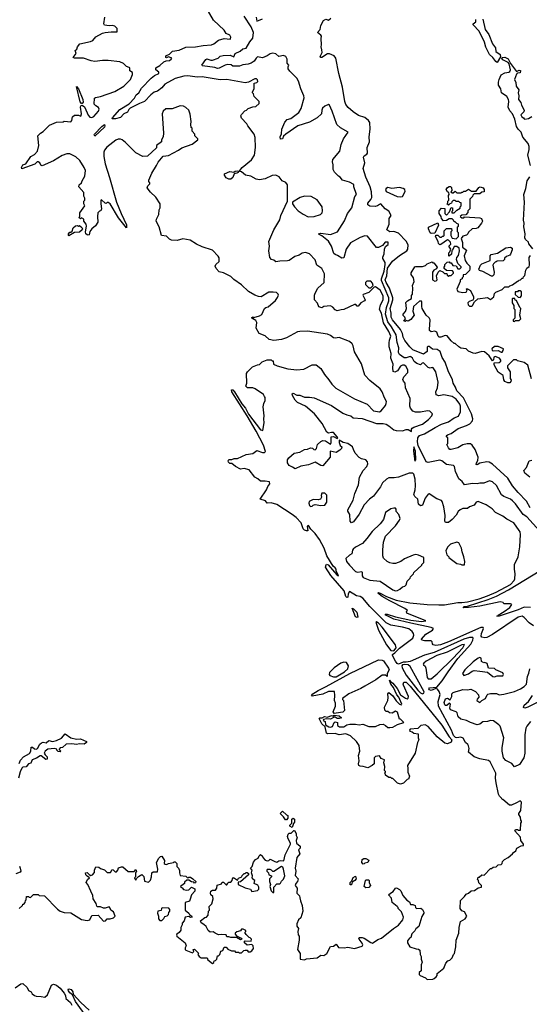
# Model space of a CAD drawing. Extents: x 2239805 to 2396427, y 665731 to 772158.
# Tile 223 of 256: x 2335221 to 2340540, y 698824 to 709098. Entities that reach past the tile are written whole.
import ezdxf

# ---------------------------------------------------------------- set-up
doc = ezdxf.new("R2010")
doc.units = 0

msp = doc.modelspace()

# ---------------------------------------------------------------- linework, layer by layer
at = {"layer": '0CON05XD'}
for points in [[(2337667, 707903), (2337602, 707992), (2337593, 708013), (2337535, 708070), (2337530, 708095), (2337535, 708110), (2337572, 708148), (2337587, 708153), (2337605, 708170), (2337655, 708190), (2337687, 708193), (2337720, 708225), (2337720, 708245), (2337670, 708295), (2337660, 708325), (2337650, 708335), (2337650, 708345), (2337670, 708375), (2337670, 708435), (2337697, 708443), (2337707, 708453), (2337705, 708470), (2337692, 708482), (2337675, 708482), (2337610, 708445), (2337575, 708440), (2337385, 708474), (2337315, 708471), (2337125, 708500), (2337075, 708498), (2336975, 708511), (2336935, 708509), (2336844, 708486), (2336735, 708426), (2336705, 708388), (2336658, 708352), (2336625, 708341), (2336590, 708315), (2336525, 708244), (2336471, 708225), (2336375, 708175), (2336360, 708160), (2336346, 708134), (2336309, 708115), (2336272, 708078), (2336222, 708062), (2336192, 708062), (2336188, 708065), (2336189, 708075), (2336265, 708161), (2336365, 708221), (2336420, 708280), (2336437, 708313), (2336464, 708335), (2336494, 708385), (2336595, 708489), (2336628, 708515), (2336672, 708535), (2336675, 708552), (2336643, 708575), (2336644, 708595), (2336685, 708619), (2336725, 708659), (2336751, 708669), (2336785, 708673), (2336802, 708685), (2336808, 708695), (2336785, 708707), (2336775, 708709), (2336755, 708699), (2336745, 708702), (2336745, 708715), (2336752, 708725), (2336785, 708739), (2336815, 708771), (2336885, 708781), (2336955, 708812), (2337055, 708814), (2337135, 708829), (2337225, 708836), (2337247, 708845), (2337297, 708883), (2337355, 708903), (2337417, 708893), (2337423, 708897), (2337425, 708915), (2337415, 708935), (2337376, 708955), (2337355, 708987), (2337245, 709092), (2337168, 709225)], [(2339631, 702199), (2339694, 702295), (2339795, 702432), (2339929, 702581), (2339952, 702625), (2339955, 702645), (2339950, 702650), (2339915, 702653), (2339855, 702633), (2339546, 702494), (2339445, 702467), (2339297, 702403), (2339256, 702394), (2339225, 702394), (2339175, 702373), (2339161, 702381), (2339144, 702404), (2339111, 702465), (2339112, 702475), (2339138, 702492), (2339185, 702542), (2339324, 702645), (2339336, 702675), (2339332, 702695), (2339319, 702715), (2339282, 702742), (2339215, 702761), (2339095, 702780), (2339045, 702804), (2338874, 702975), (2338801, 703061), (2338775, 703080), (2338736, 703086), (2338665, 703130), (2338651, 703109), (2338646, 703074), (2338635, 703069), (2338625, 703080), (2338608, 703138), (2338470, 703300), (2338414, 703384), (2338419, 703411), (2338425, 703416), (2338441, 703411), (2338531, 703305), (2338550, 703295), (2338526, 703346), (2338524, 703365), (2338515, 703380), (2338493, 703395), (2338427, 703505), (2338398, 703585), (2338352, 703675), (2338306, 703736), (2338261, 703781), (2338235, 703820), (2338220, 703815), (2338230, 703765), (2338215, 703763), (2338195, 703771), (2338181, 703785), (2338159, 703849), (2338107, 703905), (2338065, 703936), (2337905, 704040), (2337846, 704056), (2337803, 704053), (2337786, 704076), (2337730, 704095), (2337798, 704192), (2337812, 704228), (2337832, 704255), (2337830, 704275), (2337785, 704283), (2337735, 704282), (2337707, 704307), (2337674, 704324), (2337615, 704402), (2337565, 704414), (2337525, 704409), (2337475, 704436), (2337435, 704468), (2337415, 704468), (2337401, 704481), (2337398, 704495), (2337405, 704510), (2337435, 704510), (2337459, 704521), (2337495, 704520), (2337585, 704561), (2337655, 704571), (2337695, 704603), (2337755, 704582), (2337778, 704582), (2337787, 704593), (2337765, 704659), (2337688, 704805), (2337597, 704966), (2337436, 705215), (2337433, 705237), (2337445, 705236), (2337464, 705215), (2337539, 705089), (2337577, 705045), (2337611, 704981), (2337735, 704820), (2337758, 704812), (2337772, 704892), (2337768, 704935), (2337772, 704965), (2337763, 705057), (2337768, 705095), (2337782, 705125), (2337782, 705155), (2337777, 705167), (2337766, 705186), (2337680, 705245), (2337655, 705258), (2337598, 705258), (2337580, 705275), (2337592, 705305), (2337590, 705405), (2337600, 705425), (2337650, 705475), (2337703, 705497), (2337725, 705500), (2337753, 705527), (2337805, 705550), (2337845, 705550), (2337855, 705540), (2337868, 705538), (2337872, 705502), (2337910, 705485), (2338020, 705455), (2338115, 705443), (2338187, 705453), (2338273, 705497), (2338315, 705497), (2338365, 705458), (2338402, 705395), (2338449, 705339), (2338478, 705295), (2338522, 705252), (2338715, 705142), (2338848, 705088), (2338915, 705018), (2338975, 705007), (2338995, 705017), (2339038, 705072), (2339047, 705095), (2339048, 705115), (2339028, 705152), (2339006, 705216), (2338983, 705245), (2338874, 705334), (2338825, 705390), (2338787, 705507), (2338714, 705634), (2338703, 705695), (2338693, 705715), (2338665, 705740), (2338555, 705783), (2338515, 705774), (2338495, 705778), (2338465, 705802), (2338435, 705816), (2338225, 705847), (2338146, 705846), (2338120, 705840), (2338005, 705778), (2337955, 705762), (2337875, 705752), (2337825, 705760), (2337785, 705800), (2337720, 705825), (2337688, 705878), (2337697, 705937), (2337685, 705960), (2337645, 705982), (2337645, 705990), (2337654, 705996), (2337665, 705992), (2337725, 706008), (2337749, 706021), (2337777, 706083), (2337790, 706095), (2337815, 706102), (2337892, 706168), (2337912, 706198), (2337922, 706225), (2337918, 706235), (2337900, 706250), (2337866, 706256), (2337820, 706255), (2337743, 706207), (2337715, 706208), (2337675, 706222), (2337611, 706261), (2337535, 706332), (2337455, 706388), (2337425, 706417), (2337350, 706455), (2337305, 706468), (2337272, 706502), (2337263, 706525), (2337268, 706545), (2337304, 706575), (2337302, 706612), (2337292, 706632), (2337235, 706692), (2337125, 706727), (2337065, 706757), (2336999, 706799), (2336925, 706813), (2336865, 706793), (2336805, 706799), (2336785, 706807), (2336755, 706838), (2336700, 706845), (2336676, 706936), (2336647, 706995), (2336648, 707015), (2336673, 707067), (2336678, 707115), (2336688, 707135), (2336688, 707175), (2336642, 707245), (2336585, 707298), (2336552, 707345), (2336558, 707365), (2336578, 707385), (2336580, 707395), (2336568, 707408), (2336568, 707422), (2336600, 707495), (2336650, 707575), (2336665, 707610), (2336720, 707675), (2336775, 707682), (2336880, 707735), (2336915, 707762), (2337022, 707798), (2337080, 707845), (2337080, 707855), (2337050, 707885), (2337050, 707905), (2337020, 707935), (2337020, 707965), (2337012, 707972), (2337008, 708005), (2337010, 708035), (2337002, 708112), (2336988, 708155), (2336955, 708182), (2336930, 708195), (2336895, 708198), (2336813, 708167), (2336745, 708167), (2336719, 708145), (2336710, 708115), (2336723, 707915), (2336718, 707875), (2336700, 707845), (2336700, 707825), (2336650, 707785), (2336648, 707762), (2336557, 707673), (2336505, 707672), (2336435, 707710), (2336326, 707816), (2336290, 707845), (2336272, 707852), (2336248, 707852), (2336225, 707842), (2336132, 707768), (2336107, 707735), (2336099, 707715), (2336098, 707672), (2336114, 707595), (2336159, 707451), (2336232, 707195), (2336279, 707075), (2336335, 706956), (2336335, 706927), (2336251, 707031), (2336165, 707177), (2336145, 707190), (2336135, 707190), (2336125, 707180), (2336115, 707182), (2336075, 707220), (2336070, 707215), (2336070, 707175), (2336076, 707124), (2336070, 707105), (2336055, 707100), (2336038, 707082), (2336032, 707045), (2336038, 706985), (2336014, 706946), (2335975, 706917), (2335952, 706888), (2335945, 706852), (2335935, 706848), (2335925, 706852), (2335913, 706865), (2335908, 706885), (2335919, 706945), (2335914, 706964), (2335890, 706995), (2335890, 707015), (2335865, 707030), (2335855, 707020), (2335840, 707035), (2335850, 707045), (2335848, 707082), (2335900, 707155), (2335890, 707175), (2335890, 707205), (2335900, 707215), (2335900, 707235), (2335890, 707255), (2335890, 707295), (2335838, 707355), (2335842, 707375), (2335868, 707395), (2335873, 707417), (2335902, 707465), (2335907, 707525), (2335896, 707556), (2335850, 707630), (2335806, 707666), (2335745, 707698), (2335715, 707698), (2335665, 707680), (2335574, 707626), (2335457, 707573), (2335441, 707581), (2335430, 707605), (2335415, 707616), (2335405, 707614), (2335378, 707592), (2335245, 707542), (2335240, 707555), (2335255, 707584), (2335286, 707594), (2335339, 707671), (2335375, 707692), (2335409, 707725), (2335422, 707785), (2335412, 707885), (2335438, 707915), (2335465, 707932), (2335534, 707996), (2335605, 708030), (2335675, 708032), (2335685, 708038), (2335755, 708033), (2335767, 708045), (2335771, 708085), (2335795, 708103), (2335835, 708102), (2335858, 708092), (2335868, 708115), (2335857, 708185), (2335861, 708199), (2335873, 708207), (2335898, 708188), (2335926, 708126), (2335935, 708100), (2335955, 708080), (2335975, 708078), (2335995, 708089), (2336043, 708145), (2336052, 708165), (2336043, 708183), (2336015, 708198), (2336000, 708215), (2336002, 708278), (2336013, 708287), (2336065, 708297), (2336215, 708348), (2336308, 708405), (2336378, 708475), (2336400, 708525), (2336398, 708548), (2336370, 708565), (2336370, 708595), (2336365, 708600), (2336335, 708610), (2336305, 708640), (2336265, 708658), (2336145, 708672), (2336085, 708672), (2336005, 708662), (2335968, 708668), (2335886, 708696), (2335795, 708696), (2335780, 708705), (2335812, 708745), (2335802, 708775), (2335818, 708792), (2335824, 708816), (2335850, 708845), (2335961, 708869), (2335985, 708882), (2336015, 708920), (2336085, 708958), (2336114, 708966), (2336175, 708972), (2336238, 708972), (2336240, 709005), (2336215, 709030), (2336185, 709038), (2336155, 709033), (2336105, 709042), (2336098, 709055), (2336110, 709125)], [(2340646, 703765), (2340515, 703911), (2340475, 703934), (2340395, 704048), (2340365, 704079), (2340344, 704095), (2340275, 704124), (2340251, 704141), (2340198, 704238), (2340156, 704276), (2340125, 704286), (2340065, 704262), (2340025, 704262), (2339995, 704254), (2339947, 704257), (2339864, 704244), (2339839, 704279), (2339806, 704306), (2339771, 704385), (2339759, 704435), (2339748, 704445), (2339676, 704456), (2339627, 704495), (2339605, 704502), (2339485, 704476), (2339465, 704486), (2339381, 704655), (2339372, 704695), (2339375, 704734), (2339395, 704760), (2339445, 704776), (2339556, 704844), (2339622, 704878), (2339695, 704901), (2339757, 704943), (2339800, 704960), (2339823, 705005), (2339822, 705065), (2339815, 705085), (2339775, 705138), (2339735, 705168), (2339648, 705182), (2339595, 705172), (2339569, 705185), (2339564, 705215), (2339582, 705255), (2339589, 705315), (2339564, 705425), (2339535, 705467), (2339525, 705470), (2339505, 705461), (2339485, 705469), (2339435, 705518), (2339422, 705515), (2339405, 705498), (2339365, 705511), (2339340, 705530), (2339322, 705565), (2339305, 705579), (2339295, 705582), (2339255, 705569), (2339235, 705569), (2339185, 705604), (2339175, 705625), (2339180, 705675), (2339161, 705731), (2339151, 705811), (2339102, 705892), (2339063, 705945), (2339039, 706025), (2339049, 706095), (2339074, 706165), (2339074, 706195), (2338997, 706377), (2338998, 706395), (2339026, 706475), (2339035, 706545), (2339034, 706565), (2339012, 706605), (2339011, 706619), (2339026, 706655), (2339028, 706705), (2339040, 706730), (2339066, 706754), (2339066, 706775), (2339035, 706777), (2339008, 706742), (2338965, 706721), (2338945, 706720), (2338850, 706840), (2338825, 706842), (2338775, 706827), (2338675, 706769), (2338630, 706705), (2338605, 706612), (2338585, 706610), (2338539, 706639), (2338515, 706647), (2338500, 706660), (2338474, 706735), (2338445, 706786), (2338375, 706841), (2338347, 706855), (2338341, 706865), (2338365, 706872), (2338465, 706856), (2338539, 706885), (2338611, 706999), (2338643, 707077), (2338687, 707135), (2338718, 707252), (2338738, 707275), (2338708, 707355), (2338708, 707378), (2338665, 707404), (2338590, 707425), (2338566, 707456), (2338550, 707465), (2338507, 707507), (2338492, 707535), (2338493, 707585), (2338486, 707615), (2338490, 707640), (2338564, 707726), (2338578, 707795), (2338600, 707855), (2338648, 707925), (2338571, 707969), (2338532, 708005), (2338483, 708145), (2338456, 708205), (2338445, 708212), (2338405, 708196), (2338380, 708175), (2338373, 708155), (2338372, 708115), (2338327, 708073), (2338245, 708027), (2338125, 707990), (2337998, 707905), (2337976, 707884), (2337963, 707855), (2337945, 707850), (2337940, 707875), (2337954, 707906), (2337956, 707954), (2337990, 708030), (2338013, 708055), (2338052, 708068), (2338135, 708130), (2338160, 708170), (2338192, 708282), (2338188, 708305), (2338154, 708375), (2338131, 708455), (2338115, 708487), (2338040, 708560), (2338023, 708585), (2338022, 708605), (2338030, 708625), (2338013, 708645), (2338014, 708685), (2338000, 708715), (2337975, 708724), (2337925, 708713), (2337895, 708740), (2337865, 708748), (2337835, 708740), (2337805, 708720), (2337755, 708701), (2337705, 708709), (2337688, 708695), (2337668, 708665), (2337637, 708645), (2337605, 708633), (2337552, 708628), (2337515, 708614), (2337445, 708614), (2337428, 708628), (2337395, 708632), (2337365, 708624), (2337305, 708592), (2337285, 708590), (2337259, 708599), (2337128, 708615), (2337123, 708625), (2337165, 708684), (2337175, 708688), (2337215, 708674), (2337235, 708676), (2337293, 708697), (2337315, 708718), (2337345, 708726), (2337418, 708728), (2337455, 708712), (2337472, 708745), (2337521, 708769), (2337550, 708795), (2337585, 708800), (2337623, 708867), (2337656, 708905), (2337662, 708965), (2337638, 709022), (2337564, 709134)], [(2337690, 709125), (2337695, 709082), (2337755, 709106)], [(2339097, 706037), (2339088, 706085), (2339116, 706175), (2339114, 706195), (2339081, 706295), (2339045, 706355), (2339035, 706385), (2339052, 706425), (2339061, 706505), (2339111, 706579), (2339185, 706638), (2339262, 706685), (2339272, 706705), (2339275, 706750), (2339255, 706786), (2339175, 706872), (2339125, 706888), (2339085, 706886), (2339052, 706905), (2339076, 706964), (2339078, 707022), (2339100, 707055), (2339075, 707101), (2339035, 707125), (2338990, 707175), (2338975, 707171), (2338955, 707154), (2338931, 707149), (2338875, 707152), (2338856, 707165), (2338854, 707185), (2338887, 707223), (2338896, 707244), (2338893, 707303), (2338880, 707355), (2338833, 707455), (2338805, 707545), (2338825, 707605), (2338809, 707665), (2338815, 707676), (2338845, 707694), (2338852, 707705), (2338847, 707763), (2338872, 707825), (2338868, 707875), (2338880, 707955), (2338874, 708025), (2338862, 708045), (2338825, 708076), (2338759, 708099), (2338702, 708135), (2338651, 708181), (2338624, 708214), (2338614, 708244), (2338592, 708395), (2338551, 708535), (2338521, 708695), (2338505, 708722), (2338455, 708742), (2338435, 708742), (2338375, 708703), (2338364, 708704), (2338357, 708715), (2338379, 708755), (2338376, 708784), (2338367, 708815), (2338371, 708835), (2338367, 708903), (2338372, 708925), (2338366, 708936), (2338330, 708965), (2338358, 708995), (2338363, 709037), (2338391, 709089), (2338415, 709102), (2338445, 709092), (2338470, 709115)], [(2340205, 708653), (2340190, 708660), (2340160, 708705), (2340124, 708735), (2340085, 708810), (2340073, 708863), (2340015, 708979), (2339953, 709045), (2339953, 709055), (2339983, 709077), (2339981, 709101)], [(2340054, 709104), (2340078, 708995), (2340116, 708945), (2340155, 708845), (2340186, 708805), (2340189, 708765), (2340236, 708735), (2340240, 708710), (2340205, 708653)], [(2340552, 707575), (2340524, 707685), (2340538, 707745), (2340538, 707775), (2340527, 707807), (2340473, 707873), (2340456, 707925), (2340424, 707954), (2340407, 707985), (2340389, 708059), (2340366, 708115), (2340338, 708148), (2340319, 708185), (2340327, 708245), (2340322, 708265), (2340304, 708295), (2340251, 708335), (2340243, 708375), (2340220, 708415), (2340219, 708445), (2340226, 708474), (2340247, 708523), (2340285, 708542), (2340325, 708550), (2340335, 708557), (2340342, 708575), (2340329, 708639), (2340320, 708650), (2340265, 708678), (2340254, 708695), (2340258, 708705), (2340286, 708706), (2340319, 708689), (2340342, 708642), (2340405, 708558), (2340435, 708570), (2340448, 708568), (2340445, 708542), (2340415, 708540), (2340405, 708530), (2340387, 708475), (2340401, 708441), (2340404, 708405), (2340432, 708365), (2340423, 708335), (2340430, 708305), (2340428, 708265), (2340450, 708235), (2340458, 708205), (2340487, 708155), (2340482, 708135), (2340453, 708105), (2340463, 708085), (2340480, 708075), (2340485, 708062), (2340495, 708060), (2340532, 708068), (2340565, 708087)], [(2335875, 708222), (2335865, 708222), (2335852, 708242), (2335815, 708400), (2335836, 708375), (2335879, 708265), (2335884, 708236), (2335875, 708222)], [(2336005, 707882), (2335999, 707895), (2336002, 707905), (2336079, 707985), (2336105, 708004), (2336111, 707991), (2336108, 707975), (2336005, 707882)], [(2340582, 702772), (2340538, 702805), (2340485, 702860), (2340464, 702874), (2340425, 702864), (2340155, 702683), (2340095, 702650), (2340075, 702648), (2340044, 702654), (2340039, 702665), (2340042, 702692), (2340062, 702745), (2340057, 702757), (2340035, 702757), (2339696, 702605), (2339612, 702575), (2339565, 702567), (2339538, 702575), (2339530, 702585), (2339527, 702607), (2339515, 702618), (2339445, 702618), (2339420, 702625), (2339414, 702634), (2339460, 702685), (2339531, 702729), (2339541, 702745), (2339516, 702756), (2339302, 702802), (2339125, 702844), (2339042, 702885), (2339035, 702896), (2339055, 702895), (2339145, 702868), (2339303, 702833), (2339415, 702819), (2339460, 702825), (2339262, 702905), (2339258, 702922), (2339268, 702935), (2339240, 702955), (2339083, 703033), (2339005, 703079), (2338959, 703115), (2338965, 703121), (2338984, 703116), (2339050, 703080), (2339151, 703041), (2339294, 703014), (2339475, 702996), (2339595, 702992), (2339656, 702994), (2339795, 703016), (2339835, 703016), (2339895, 703025), (2340017, 703055), (2340104, 703085), (2340193, 703125), (2340342, 703205), (2340382, 703245), (2340390, 703265), (2340394, 703315), (2340384, 703365), (2340384, 703415), (2340424, 703495), (2340442, 703598), (2340449, 703725), (2340443, 703753), (2340433, 703767), (2340377, 703847), (2340306, 703886), (2340265, 703916), (2340186, 703956), (2340151, 703995), (2340090, 704035), (2340005, 704070), (2339986, 704064), (2339966, 704034), (2339915, 704014), (2339895, 703996), (2339845, 703998), (2339817, 703985), (2339796, 703965), (2339775, 703927), (2339735, 703883), (2339695, 703853), (2339665, 703852), (2339657, 703865), (2339661, 703925), (2339649, 704015), (2339632, 704072), (2339622, 704082), (2339575, 704099), (2339495, 704150), (2339485, 704148), (2339454, 704106), (2339425, 704034), (2339405, 704026), (2339384, 704044), (2339376, 704096), (2339345, 704123), (2339334, 704145), (2339348, 704192), (2339352, 704235), (2339348, 704305), (2339336, 704355), (2339326, 704366), (2339285, 704368), (2339175, 704326), (2339129, 704319), (2339075, 704319), (2339049, 704305), (2339008, 704265), (2338988, 704225), (2338913, 704125), (2338873, 704095), (2338815, 704037), (2338765, 703940), (2338705, 703860), (2338685, 703849), (2338671, 703865), (2338666, 703935), (2338645, 703970), (2338645, 703985), (2338702, 704085), (2338719, 704155), (2338759, 704245), (2338768, 704325), (2338807, 704393), (2338843, 704435), (2338854, 704465), (2338850, 704485), (2338835, 704504), (2338787, 704517), (2338765, 704531), (2338722, 704575), (2338704, 704614), (2338695, 704640), (2338646, 704675), (2338597, 704687), (2338555, 704712), (2338556, 704685), (2338566, 704656), (2338582, 704642), (2338580, 704625), (2338561, 704605), (2338525, 704583), (2338460, 704595), (2338460, 704535), (2338385, 704444), (2338365, 704448), (2338305, 704481), (2338235, 704452), (2338155, 704439), (2338095, 704410), (2338070, 704430), (2338035, 704446), (2338016, 704475), (2338016, 704505), (2338030, 704525), (2338085, 704574), (2338145, 704586), (2338195, 704614), (2338225, 704616), (2338255, 704630), (2338277, 704627), (2338292, 704612), (2338305, 704610), (2338320, 704625), (2338328, 704665), (2338365, 704698), (2338385, 704708), (2338412, 704705), (2338465, 704670), (2338473, 704687), (2338473, 704745), (2338495, 704749), (2338535, 704727), (2338540, 704735), (2338534, 704745), (2338495, 704789), (2338475, 704792), (2338445, 704784), (2338426, 704795), (2338378, 704885), (2338299, 704985), (2338205, 705066), (2338122, 705102), (2338095, 705127), (2338068, 705175), (2338066, 705194), (2338075, 705200), (2338115, 705180), (2338145, 705181), (2338195, 705159), (2338245, 705160), (2338295, 705151), (2338475, 705072), (2338595, 704994), (2338635, 704976), (2338676, 704966), (2338702, 704945), (2338795, 704937), (2338945, 704885), (2339015, 704883), (2339045, 704876), (2339075, 704860), (2339125, 704819), (2339149, 704811), (2339215, 704807), (2339255, 704822), (2339275, 704822), (2339310, 704800), (2339310, 704825), (2339318, 704835), (2339334, 704846), (2339424, 704876), (2339488, 704925), (2339521, 704965), (2339528, 704985), (2339502, 705012), (2339478, 705018), (2339405, 705004), (2339352, 705002), (2339325, 705013), (2339299, 705045), (2339292, 705065), (2339296, 705145), (2339248, 705255), (2339243, 705305), (2339226, 705326), (2339221, 705345), (2339230, 705370), (2339271, 705415), (2339273, 705445), (2339253, 705483), (2339235, 705493), (2339215, 705494), (2339197, 705483), (2339166, 705434), (2339135, 705419), (2339118, 705428), (2339114, 705465), (2339120, 705505), (2339096, 705565), (2339100, 705615), (2339079, 705685), (2339076, 705726), (2339080, 705755), (2339096, 705795), (2339074, 705845), (2339020, 705935), (2338996, 706035), (2338975, 706075), (2338988, 706122), (2339016, 706175), (2339015, 706215), (2338985, 706276), (2338935, 706312), (2338922, 706308), (2338865, 706252), (2338805, 706230), (2338802, 706225), (2338828, 706175), (2338820, 706165), (2338782, 706145), (2338755, 706110), (2338745, 706110), (2338730, 706125), (2338715, 706126), (2338606, 706074), (2338575, 706072), (2338535, 706059), (2338515, 706069), (2338489, 706099), (2338465, 706111), (2338394, 706106), (2338375, 706092), (2338345, 706102), (2338331, 706141), (2338298, 706175), (2338297, 706223), (2338304, 706246), (2338334, 706296), (2338400, 706355), (2338404, 706445), (2338373, 706503), (2338322, 706535), (2338304, 706594), (2338246, 706656), (2338205, 706670), (2338168, 706662), (2338138, 706642), (2338092, 706628), (2338035, 706587), (2338018, 706582), (2337935, 706580), (2337895, 706570), (2337875, 706590), (2337850, 706595), (2337832, 706615), (2337820, 706685), (2337827, 706735), (2337823, 706785), (2337874, 706905), (2337935, 707010), (2337946, 707054), (2338017, 707203), (2338018, 707375), (2337998, 707398), (2337960, 707415), (2337929, 707459), (2337896, 707476), (2337855, 707472), (2337785, 707437), (2337725, 707426), (2337688, 707435), (2337635, 707467), (2337579, 707475), (2337535, 707511), (2337520, 707515), (2337520, 707525), (2337544, 707556), (2337641, 707635), (2337672, 707685), (2337684, 707765), (2337678, 707868), (2337667, 707903)], [(2337425, 707434), (2337405, 707434), (2337375, 707448), (2337358, 707475), (2337359, 707491), (2337415, 707514), (2337455, 707508), (2337472, 707518), (2337495, 707522), (2337508, 707518), (2337502, 707505), (2337488, 707495), (2337461, 707489), (2337447, 707453), (2337425, 707434)], [(2340577, 706707), (2340535, 706760), (2340530, 706775), (2340500, 706805), (2340493, 706823), (2340497, 706865), (2340484, 706936), (2340487, 706975), (2340478, 707005), (2340490, 707195), (2340483, 707275), (2340503, 707335), (2340519, 707415), (2340545, 707457)], [(2339195, 707248), (2339215, 707252), (2339243, 707305), (2339240, 707325), (2339225, 707338), (2339185, 707347), (2339105, 707338), (2339065, 707347), (2339045, 707338), (2339038, 707325), (2339046, 707306), (2339162, 707252), (2339195, 707248)], [(2339510, 706565), (2339525, 706570), (2339532, 706562), (2339545, 706560), (2339580, 706515), (2339570, 706500), (2339544, 706486), (2339530, 706465), (2339530, 706385), (2339555, 706370), (2339568, 706372), (2339580, 706385), (2339570, 706425), (2339590, 706465), (2339605, 706480), (2339638, 706468), (2339655, 706450), (2339678, 706448), (2339682, 706432), (2339695, 706420), (2339705, 706430), (2339725, 706430), (2339748, 706452), (2339750, 706465), (2339738, 706478), (2339675, 706480), (2339652, 706502), (2339650, 706515), (2339660, 706525), (2339660, 706545), (2339682, 706568), (2339705, 706570), (2339712, 706562), (2339725, 706560), (2339743, 706533), (2339778, 706528), (2339795, 706500), (2339815, 706500), (2339828, 706512), (2339828, 706518), (2339793, 706553), (2339780, 706595), (2339783, 706617), (2339802, 706638), (2339810, 706685), (2339808, 706715), (2339785, 706730), (2339755, 706730), (2339738, 706692), (2339730, 706685), (2339727, 706653), (2339705, 706630), (2339700, 706635), (2339700, 706665), (2339710, 706675), (2339720, 706705), (2339700, 706735), (2339720, 706755), (2339718, 706778), (2339698, 706798), (2339685, 706800), (2339618, 706752), (2339605, 706750), (2339592, 706762), (2339590, 706785), (2339560, 706835), (2339565, 706850), (2339585, 706850), (2339605, 706830), (2339625, 706830), (2339635, 706840), (2339645, 706840), (2339650, 706845), (2339650, 706895), (2339675, 706920), (2339728, 706918), (2339730, 706895), (2339720, 706885), (2339720, 706845), (2339735, 706820), (2339775, 706812), (2339800, 706835), (2339800, 706875), (2339790, 706885), (2339790, 706935), (2339800, 706945), (2339800, 706965), (2339785, 706970), (2339765, 706990), (2339755, 706990), (2339750, 707005), (2339735, 707020), (2339705, 707020), (2339677, 707003), (2339645, 707000), (2339622, 707022), (2339620, 707045), (2339600, 707075), (2339600, 707105), (2339625, 707130), (2339658, 707128), (2339660, 707075), (2339675, 707060), (2339708, 707092), (2339725, 707140), (2339740, 707135), (2339740, 707105), (2339730, 707095), (2339732, 707082), (2339757, 707083), (2339785, 707110), (2339818, 707132), (2339820, 707145), (2339830, 707155), (2339828, 707188), (2339815, 707190), (2339805, 707200), (2339775, 707200), (2339765, 707210), (2339745, 707210), (2339732, 707198), (2339728, 707182), (2339712, 707178), (2339698, 707162), (2339680, 707175), (2339690, 707185), (2339690, 707205), (2339700, 707215), (2339697, 707263), (2339702, 707275), (2339700, 707295), (2339685, 707302), (2339673, 707325), (2339685, 707347), (2339705, 707358), (2339718, 707358), (2339728, 707348), (2339730, 707315), (2339722, 707302), (2339735, 707290), (2339747, 707293), (2339765, 707310), (2339785, 707290), (2339825, 707290), (2339835, 707300), (2339845, 707300), (2339855, 707310), (2339875, 707310), (2339905, 707330), (2339935, 707310), (2339985, 707310), (2340014, 707346), (2340027, 707353), (2340060, 707345), (2340070, 707325), (2340068, 707302), (2340045, 707300), (2340025, 707280), (2339965, 707280), (2339952, 707268), (2339948, 707252), (2339920, 707225), (2339920, 707125), (2339900, 707105), (2339900, 707085), (2339878, 707062), (2339835, 707060), (2339820, 707045), (2339835, 707030), (2339855, 707030), (2339865, 707040), (2340025, 707032), (2340040, 707025), (2340050, 706995), (2340042, 706975), (2340003, 706927), (2339985, 706918), (2339943, 706917), (2339905, 706880), (2339900, 706865), (2339885, 706850), (2339845, 706840), (2339828, 706815), (2339842, 706772), (2339842, 706725), (2339883, 706693), (2339860, 706635), (2339870, 706585), (2339887, 706557), (2339920, 706525), (2339920, 706495), (2339915, 706480), (2339875, 706440), (2339850, 706435), (2339850, 706415), (2339840, 706405), (2339840, 706395), (2339820, 706385), (2339820, 706365), (2339782, 706285), (2339793, 706263), (2339847, 706253), (2339880, 706255), (2339890, 706275), (2339880, 706285), (2339885, 706290), (2339895, 706290), (2339925, 706272), (2339957, 706205), (2339958, 706185), (2339949, 706171), (2339914, 706156), (2339898, 706142), (2339903, 706123), (2339915, 706110), (2339935, 706108), (2339948, 706115), (2339967, 706153), (2340003, 706187), (2340105, 706200), (2340135, 706180), (2340170, 706205), (2340178, 706242), (2340190, 706255), (2340255, 706282), (2340285, 706310), (2340325, 706310), (2340335, 706320), (2340365, 706330), (2340415, 706370), (2340425, 706370), (2340435, 706380), (2340448, 706382), (2340465, 706400), (2340475, 706400), (2340480, 706415), (2340495, 706430), (2340504, 706485), (2340514, 706505), (2340538, 706522), (2340543, 706535), (2340538, 706615), (2340551, 706639)], [(2338231, 707041), (2338295, 707043), (2338360, 707065), (2338377, 707083), (2338382, 707105), (2338377, 707145), (2338325, 707220), (2338265, 707253), (2338195, 707257), (2338149, 707241), (2338070, 707195), (2338068, 707175), (2338088, 707145), (2338128, 707105), (2338179, 707069), (2338231, 707041)], [(2335735, 706842), (2335730, 706845), (2335730, 706865), (2335745, 706880), (2335755, 706880), (2335769, 706891), (2335780, 706925), (2335805, 706948), (2335825, 706950), (2335835, 706940), (2335845, 706950), (2335871, 706931), (2335878, 706915), (2335872, 706905), (2335845, 706882), (2335793, 706877), (2335735, 706842)], [(2339515, 706868), (2339504, 706874), (2339488, 706915), (2339488, 706932), (2339585, 706980), (2339592, 706955), (2339555, 706870), (2339515, 706868)], [(2340155, 706422), (2340145, 706422), (2340055, 706472), (2340021, 706481), (2340013, 706495), (2340032, 706538), (2340045, 706550), (2340130, 706585), (2340130, 706635), (2340142, 706648), (2340207, 706663), (2340295, 706719), (2340343, 706723), (2340360, 706715), (2340362, 706695), (2340345, 706650), (2340335, 706640), (2340302, 706628), (2340282, 706608), (2340280, 706595), (2340268, 706582), (2340205, 706580), (2340195, 706570), (2340182, 706568), (2340165, 706550), (2340160, 706535), (2340172, 706465), (2340170, 706435), (2340155, 706422)], [(2340562, 705352), (2340525, 705492), (2340485, 705520), (2340418, 705538), (2340405, 705550), (2340375, 705550), (2340312, 705485), (2340313, 705465), (2340341, 705425), (2340340, 705355), (2340350, 705335), (2340348, 705322), (2340335, 705310), (2340315, 705310), (2340285, 705322), (2340275, 705340), (2340267, 705385), (2340215, 705420), (2340173, 705495), (2340172, 705518), (2340225, 705520), (2340242, 705535), (2340243, 705545), (2340228, 705568), (2340182, 705582), (2340170, 705575), (2340165, 705550), (2340155, 705540), (2340122, 705592), (2340074, 705634), (2340046, 705636), (2339975, 705616), (2339955, 705619), (2339905, 705640), (2339882, 705662), (2339825, 705672), (2339803, 705683), (2339765, 705720), (2339755, 705720), (2339725, 705748), (2339681, 705801), (2339663, 705803), (2339615, 705784), (2339600, 705785), (2339590, 705795), (2339575, 705838), (2339555, 705848), (2339515, 705840), (2339500, 705855), (2339497, 705867), (2339504, 705965), (2339496, 705986), (2339462, 706015), (2339422, 706085), (2339418, 706105), (2339420, 706155), (2339415, 706160), (2339395, 706160), (2339333, 706107), (2339323, 706055), (2339337, 706015), (2339305, 705970), (2339277, 705953), (2339255, 705960), (2339245, 705950), (2339232, 705952), (2339248, 705975), (2339240, 705995), (2339223, 706013), (2339222, 706025), (2339247, 706053), (2339260, 706085), (2339253, 706147), (2339270, 706165), (2339310, 706190), (2339311, 706219), (2339320, 706235), (2339326, 706295), (2339322, 706325), (2339337, 706365), (2339332, 706405), (2339308, 706438), (2339308, 706455), (2339345, 706518), (2339355, 706522), (2339427, 706523), (2339457, 706533), (2339475, 706550), (2339510, 706565)], [(2338885, 706300), (2338910, 706325), (2338905, 706350), (2338885, 706368), (2338845, 706370), (2338830, 706355), (2338830, 706335), (2338865, 706300), (2338885, 706300)], [(2340445, 706200), (2340458, 706215), (2340458, 706258), (2340445, 706270), (2340425, 706270), (2340415, 706260), (2340392, 706258), (2340392, 706232), (2340422, 706202), (2340445, 706200)], [(2340385, 705950), (2340395, 705960), (2340435, 705960), (2340450, 705975), (2340442, 706015), (2340450, 706085), (2340440, 706095), (2340408, 706168), (2340392, 706172), (2340388, 706188), (2340365, 706190), (2340360, 706185), (2340360, 706145), (2340380, 706115), (2340380, 706085), (2340390, 706075), (2340390, 705985), (2340370, 705965), (2340372, 705952), (2340385, 705950)], [(2340549, 704005), (2340510, 704075), (2340422, 704165), (2340365, 704235), (2340317, 704315), (2340155, 704462), (2340121, 704481), (2340095, 704483), (2340025, 704469), (2339995, 704454), (2339987, 704457), (2339988, 704475), (2340003, 704497), (2340006, 704535), (2339976, 704615), (2339945, 704659), (2339925, 704671), (2339893, 704673), (2339845, 704662), (2339795, 704632), (2339725, 704614), (2339710, 704615), (2339695, 704630), (2339680, 704665), (2339690, 704675), (2339690, 704735), (2339672, 704755), (2339685, 704766), (2339725, 704780), (2339798, 704832), (2339886, 704865), (2339919, 704881), (2339947, 704913), (2339950, 704935), (2339938, 704985), (2339852, 705152), (2339782, 705225), (2339771, 705265), (2339747, 705305), (2339739, 705339), (2339692, 705435), (2339661, 705525), (2339632, 705572), (2339608, 705635), (2339577, 705655), (2339531, 705661), (2339495, 705688), (2339485, 705689), (2339475, 705680), (2339473, 705635), (2339435, 705607), (2339323, 705653), (2339292, 705685), (2339242, 705752), (2339225, 705785), (2339216, 705825), (2339194, 705865), (2339112, 705965), (2339098, 705995), (2339097, 706037)], [(2340245, 705628), (2340255, 705630), (2340268, 705645), (2340270, 705665), (2340215, 705688), (2340175, 705688), (2340148, 705665), (2340151, 705651), (2340164, 705644), (2340215, 705648), (2340245, 705628)], [(2339345, 704490), (2339354, 704506), (2339353, 704595), (2339335, 704642), (2339330, 704595), (2339345, 704490)], [(2340544, 704324), (2340492, 704365), (2340483, 704395), (2340512, 704425), (2340540, 704495), (2340567, 704503)], [(2338255, 704018), (2338275, 704022), (2338285, 704032), (2338305, 704038), (2338365, 704028), (2338406, 704034), (2338428, 704065), (2338428, 704138), (2338407, 704157), (2338375, 704158), (2338368, 704135), (2338370, 704115), (2338360, 704095), (2338335, 704088), (2338285, 704090), (2338241, 704069), (2338238, 704052), (2338245, 704028), (2338255, 704018)], [(2339145, 703138), (2339165, 703142), (2339190, 703155), (2339215, 703180), (2339242, 703188), (2339255, 703200), (2339265, 703240), (2339295, 703270), (2339300, 703285), (2339330, 703315), (2339335, 703330), (2339420, 703405), (2339420, 703415), (2339440, 703435), (2339440, 703485), (2339385, 703512), (2339355, 703517), (2339328, 703512), (2339239, 703471), (2339200, 703445), (2339145, 703423), (2339115, 703423), (2339085, 703432), (2339056, 703446), (2339019, 703479), (2339011, 703505), (2339010, 703565), (2339019, 703645), (2339040, 703710), (2339145, 703816), (2339186, 703875), (2339192, 703895), (2339178, 703935), (2339152, 703965), (2339152, 703992), (2339145, 704000), (2339125, 704002), (2339095, 703993), (2339040, 703955), (2339017, 703883), (2338983, 703837), (2338901, 703759), (2338846, 703684), (2338799, 703631), (2338725, 703593), (2338703, 703575), (2338696, 703564), (2338689, 703525), (2338665, 703511), (2338624, 703476), (2338632, 703445), (2338662, 703405), (2338725, 703341), (2338748, 703332), (2338791, 703341), (2338796, 703335), (2338794, 703295), (2338805, 703279), (2338875, 703251), (2338985, 703238), (2339115, 703148), (2339145, 703138)], [(2339865, 703410), (2339867, 703443), (2339857, 703495), (2339838, 703545), (2339832, 703585), (2339805, 703640), (2339785, 703648), (2339717, 703625), (2339687, 703595), (2339668, 703555), (2339680, 703515), (2339700, 703495), (2339700, 703485), (2339783, 703423), (2339822, 703418), (2339835, 703410), (2339865, 703410)], [(2340554, 702966), (2340485, 702969), (2340425, 702942), (2340225, 702875), (2340202, 702875), (2340212, 702878), (2340214, 702885), (2340278, 702922), (2340338, 702965), (2340358, 702995), (2340345, 703002), (2340275, 703002), (2340268, 703018), (2340235, 703023), (2340025, 702977), (2339905, 702964), (2339855, 702962), (2339848, 702965), (2339860, 702975), (2339895, 702980), (2340112, 703048), (2340197, 703083), (2340322, 703148), (2340661, 703355)], [(2338745, 702862), (2338725, 702868), (2338693, 702957), (2338705, 702952), (2338739, 702915), (2338750, 702865), (2338745, 702862)], [(2339125, 702511), (2339150, 702545), (2339145, 702575), (2339005, 702761), (2338965, 702802), (2338945, 702814), (2338938, 702812), (2338965, 702729), (2339051, 702575), (2339095, 702517), (2339125, 702511)], [(2339485, 702222), (2339515, 702222), (2339579, 702271), (2339745, 702435), (2339845, 702545), (2339865, 702578), (2339836, 702576), (2339683, 702497), (2339575, 702463), (2339464, 702405), (2339438, 702385), (2339431, 702375), (2339434, 702365), (2339452, 702351), (2339461, 702331), (2339475, 702234), (2339485, 702222)], [(2338505, 701858), (2338492, 701875), (2338518, 701935), (2338518, 701965), (2338508, 701995), (2338512, 702045), (2338508, 702088), (2338445, 702087), (2338385, 702059), (2338275, 702038), (2338268, 702045), (2338282, 702065), (2338335, 702099), (2338421, 702139), (2338666, 702275), (2338965, 702417), (2339005, 702416), (2339018, 702408), (2339071, 702331), (2339076, 702315), (2339058, 702275), (2339056, 702244), (2339038, 702258), (2339005, 702257), (2338940, 702210), (2338825, 702143), (2338782, 702118), (2338656, 702065), (2338590, 702015), (2338590, 702005), (2338600, 701995), (2338610, 701890), (2338595, 701874), (2338525, 701862), (2338505, 701858)], [(2340175, 702243), (2340205, 702250), (2340265, 702250), (2340272, 702265), (2340263, 702283), (2340190, 702315), (2340175, 702328), (2340115, 702330), (2340099, 702379), (2340075, 702390), (2340065, 702388), (2340041, 702401), (2340038, 702435), (2340025, 702442), (2340005, 702436), (2339955, 702399), (2339867, 702315), (2339844, 702275), (2339855, 702254), (2339906, 702274), (2339945, 702302), (2339965, 702306), (2340025, 702301), (2340105, 702290), (2340160, 702245), (2340175, 702243)], [(2338495, 702240), (2338525, 702242), (2338612, 702295), (2338646, 702325), (2338653, 702355), (2338631, 702391), (2338605, 702396), (2338574, 702385), (2338505, 702335), (2338455, 702285), (2338451, 702265), (2338458, 702255), (2338495, 702240)], [(2339425, 702063), (2339439, 702071), (2339443, 702085), (2339295, 702348), (2339275, 702366), (2339235, 702371), (2339216, 702365), (2339210, 702355), (2339212, 702335), (2339255, 702260), (2339375, 702103), (2339405, 702073), (2339425, 702063)], [(2340552, 701775), (2340515, 701727), (2340505, 701705), (2340494, 701635), (2340494, 701446), (2340484, 701395), (2340437, 701325), (2340385, 701303), (2340357, 701337), (2340295, 701370), (2340272, 701395), (2340258, 701465), (2340258, 701505), (2340274, 701605), (2340235, 701725), (2340222, 701742), (2340165, 701782), (2340134, 701784), (2340105, 701775), (2340055, 701771), (2340023, 701747), (2339995, 701742), (2339925, 701766), (2339885, 701786), (2339825, 701800), (2339797, 701825), (2339787, 701865), (2339778, 701875), (2339718, 701898), (2339711, 701915), (2339717, 701955), (2339708, 701968), (2339678, 701942), (2339665, 701941), (2339658, 701948), (2339652, 701975), (2339665, 702013), (2339685, 702020), (2339715, 702000), (2339730, 702035), (2339733, 702065), (2339745, 702079), (2339775, 702090), (2339815, 702097), (2339845, 702109), (2339895, 702104), (2339931, 702111), (2339978, 702088), (2340010, 702055), (2340012, 702028), (2339995, 702010), (2339993, 701995), (2340025, 701973), (2340046, 701994), (2340084, 702015), (2340100, 702055), (2340108, 702062), (2340135, 702068), (2340197, 702067), (2340225, 702054), (2340275, 702062), (2340385, 702090), (2340447, 702115), (2340485, 702140), (2340510, 702165), (2340521, 702245), (2340535, 702278), (2340544, 702326)], [(2335964, 700004), (2335932, 700075), (2335914, 700095), (2335928, 700125), (2335950, 700145), (2335925, 700160), (2335913, 700175), (2335910, 700195), (2335925, 700200), (2335945, 700180), (2335965, 700170), (2335980, 700175), (2336002, 700198), (2336002, 700225), (2336015, 700260), (2336047, 700257), (2336065, 700240), (2336105, 700228), (2336135, 700200), (2336145, 700198), (2336169, 700201), (2336185, 700230), (2336198, 700228), (2336218, 700208), (2336232, 700208), (2336247, 700223), (2336252, 700248), (2336285, 700260), (2336298, 700258), (2336355, 700210), (2336415, 700210), (2336435, 700230), (2336440, 700205), (2336430, 700195), (2336430, 700155), (2336420, 700145), (2336422, 700132), (2336435, 700120), (2336442, 700138), (2336461, 700159), (2336495, 700178), (2336517, 700157), (2336525, 700110), (2336565, 700100), (2336585, 700120), (2336598, 700155), (2336600, 700195), (2336615, 700208), (2336660, 700205), (2336662, 700235), (2336648, 700305), (2336675, 700350), (2336692, 700368), (2336705, 700370), (2336732, 700325), (2336730, 700295), (2336738, 700288), (2336755, 700282), (2336775, 700292), (2336827, 700303), (2336835, 700310), (2336845, 700310), (2336860, 700295), (2336863, 700263), (2336880, 700245), (2336889, 700219), (2336888, 700195), (2336895, 700170), (2336955, 700160), (2336975, 700140), (2336985, 700150), (2337005, 700150), (2337030, 700135), (2337060, 700105), (2337058, 700092), (2337045, 700090), (2337038, 700098), (2337015, 700102), (2336985, 700120), (2336965, 700120), (2336942, 700098), (2336940, 700085), (2336900, 700055), (2336902, 700045), (2336918, 700038), (2336932, 700022), (2336964, 700014), (2336985, 700018), (2337015, 700048), (2337048, 700028), (2337050, 700005), (2337014, 699966), (2337002, 699922), (2336995, 699900), (2336950, 699885), (2336948, 699805), (2336986, 699776), (2336992, 699762), (2337016, 699746), (2337020, 699735), (2337005, 699730), (2336985, 699740), (2336950, 699735), (2336938, 699695), (2336918, 699672), (2336917, 699653), (2336902, 699625), (2336902, 699598), (2336886, 699574), (2336860, 699555), (2336858, 699545), (2336860, 699535), (2336950, 699465), (2336958, 699435), (2336948, 699415), (2336948, 699395), (2336955, 699388), (2337025, 699362), (2337040, 699375), (2337032, 699398), (2337045, 699400), (2337088, 699358), (2337080, 699345), (2337095, 699322), (2337115, 699310), (2337178, 699308), (2337185, 699290), (2337235, 699250), (2337248, 699262), (2337252, 699278), (2337265, 699280), (2337280, 699295), (2337285, 699330), (2337295, 699330), (2337310, 699345), (2337322, 699378), (2337340, 699385), (2337355, 699420), (2337375, 699420), (2337395, 699400), (2337433, 699383), (2337462, 699382), (2337475, 699370), (2337505, 699370), (2337515, 699360), (2337535, 699360), (2337560, 699385), (2337575, 699390), (2337595, 699390), (2337605, 699372), (2337627, 699373), (2337645, 699382), (2337660, 699405), (2337657, 699435), (2337645, 699450), (2337595, 699442), (2337568, 699465), (2337568, 699482), (2337575, 699488), (2337638, 699482), (2337640, 699505), (2337628, 699518), (2337615, 699520), (2337584, 699554), (2337570, 699575), (2337580, 699585), (2337580, 699595), (2337555, 699608), (2337535, 699610), (2337525, 699590), (2337488, 699582), (2337470, 699565), (2337470, 699555), (2337485, 699540), (2337532, 699515), (2337540, 699505), (2337525, 699498), (2337485, 699520), (2337425, 699520), (2337405, 699530), (2337385, 699530), (2337375, 699550), (2337325, 699552), (2337295, 699548), (2337260, 699565), (2337242, 699582), (2337208, 699578), (2337188, 699595), (2337168, 699638), (2337142, 699658), (2337114, 699674), (2337110, 699695), (2337155, 699730), (2337170, 699735), (2337187, 699753), (2337192, 699795), (2337202, 699808), (2337200, 699845), (2337226, 699874), (2337242, 699925), (2337238, 699948), (2337218, 699968), (2337213, 699985), (2337218, 700005), (2337234, 700016), (2337266, 700014), (2337280, 700035), (2337282, 700068), (2337328, 700082), (2337335, 700100), (2337348, 700098), (2337375, 700070), (2337385, 700070), (2337392, 700088), (2337405, 700100), (2337425, 700100), (2337440, 700115), (2337442, 700135), (2337453, 700147), (2337495, 700120), (2337505, 700140), (2337540, 700155), (2337545, 700170), (2337565, 700190), (2337575, 700190), (2337585, 700200), (2337595, 700200), (2337608, 700188), (2337610, 700175), (2337525, 700102), (2337502, 700098), (2337500, 700075), (2337575, 700040), (2337630, 700025), (2337643, 700003), (2337705, 700012), (2337717, 700025), (2337718, 700045), (2337706, 700066), (2337670, 700085), (2337677, 700117), (2337664, 700124), (2337648, 700145), (2337652, 700165), (2337642, 700195), (2337648, 700225), (2337630, 700245), (2337647, 700263), (2337662, 700308), (2337684, 700336), (2337709, 700351), (2337720, 700375), (2337733, 700387), (2337755, 700370), (2337760, 700355), (2337785, 700330), (2337805, 700320), (2337820, 700325), (2337835, 700340), (2337883, 700313), (2337905, 700308), (2337925, 700322), (2337944, 700326), (2337978, 700322), (2337992, 700385), (2338048, 700495), (2338047, 700507), (2338025, 700550), (2338018, 700575), (2338025, 700600), (2338035, 700610), (2338055, 700610), (2338082, 700638), (2338088, 700638), (2338108, 700605), (2338108, 700585), (2338118, 700565), (2338108, 700532), (2338110, 700505), (2338150, 700475), (2338148, 700455), (2338130, 700435), (2338146, 700395), (2338114, 700356), (2338097, 700245), (2338103, 700215), (2338098, 700168), (2338126, 700135), (2338120, 700105), (2338102, 700085), (2338098, 700065), (2338117, 700035), (2338113, 699983), (2338140, 699955), (2338146, 699936), (2338151, 699905), (2338170, 699855), (2338177, 699795), (2338154, 699726), (2338132, 699705), (2338113, 699665), (2338115, 699640), (2338132, 699615), (2338123, 699585), (2338128, 699548), (2338138, 699535), (2338139, 699495), (2338120, 699395), (2338147, 699355), (2338150, 699295), (2338193, 699287), (2338215, 699298), (2338325, 699308), (2338365, 699338), (2338397, 699333), (2338428, 699355), (2338464, 699426), (2338495, 699432), (2338525, 699452), (2338548, 699418), (2338607, 699413), (2338645, 699420), (2338715, 699408), (2338795, 699430), (2338802, 699445), (2338794, 699464), (2338764, 699505), (2338760, 699515), (2338765, 699522), (2338795, 699523), (2338815, 699516), (2338885, 699468), (2338905, 699464), (2338960, 699500), (2338997, 699515), (2339123, 699617), (2339175, 699649), (2339221, 699705), (2339227, 699735), (2339205, 699790), (2339170, 699825), (2339170, 699835), (2339160, 699845), (2339108, 699885), (2339101, 699931), (2339070, 699965), (2339090, 699985), (2339119, 700001), (2339143, 700037), (2339155, 700038), (2339184, 700024), (2339198, 700008), (2339221, 699961), (2339261, 699911), (2339290, 699895), (2339300, 699865), (2339326, 699866), (2339350, 699855), (2339353, 699833), (2339363, 699823), (2339408, 699828), (2339425, 699812), (2339438, 699785), (2339440, 699775), (2339418, 699742), (2339388, 699635), (2339357, 699613), (2339345, 699590), (2339315, 699560), (2339305, 699520), (2339290, 699515), (2339270, 699485), (2339270, 699465), (2339293, 699423), (2339358, 699402), (2339385, 699400), (2339398, 699388), (2339400, 699345), (2339412, 699322), (2339412, 699295), (2339422, 699265), (2339412, 699235), (2339410, 699175), (2339390, 699155), (2339390, 699135), (2339400, 699125), (2339455, 699102), (2339474, 699084), (2339532, 699088), (2339547, 699093), (2339568, 699112), (2339580, 699125), (2339580, 699145), (2339649, 699201), (2339668, 699255), (2339691, 699279), (2339710, 699285), (2339735, 699310), (2339748, 699345), (2339758, 699355), (2339772, 699425), (2339778, 699495), (2339803, 699567), (2339808, 699625), (2339823, 699687), (2339870, 699715), (2339887, 699745), (2339865, 699790), (2339835, 699800), (2339820, 699825), (2339822, 699908), (2339865, 699950), (2339880, 699975), (2339907, 699983), (2339932, 700008), (2339967, 700013), (2340005, 700040), (2340040, 700045), (2340040, 700065), (2340013, 700093), (2340010, 700115), (2340000, 700125), (2340005, 700150), (2340018, 700152), (2340043, 700177), (2340068, 700172), (2340135, 700240), (2340145, 700240), (2340163, 700257), (2340195, 700260), (2340215, 700280), (2340248, 700282), (2340258, 700292), (2340260, 700315), (2340280, 700335), (2340320, 700355), (2340366, 700394), (2340375, 700410), (2340398, 700425), (2340410, 700455), (2340455, 700478), (2340480, 700480), (2340480, 700495), (2340450, 700535), (2340447, 700567), (2340390, 700635), (2340395, 700650), (2340415, 700650), (2340425, 700640), (2340448, 700642), (2340450, 700715), (2340460, 700725), (2340460, 700735), (2340450, 700745), (2340447, 700777), (2340430, 700805), (2340430, 700815), (2340450, 700845), (2340460, 700935), (2340445, 700948), (2340408, 700925), (2340355, 700902), (2340333, 700903), (2340265, 700960), (2340255, 700960), (2340250, 700975), (2340230, 700995), (2340218, 701018), (2340193, 701135), (2340188, 701185), (2340190, 701235), (2340133, 701355), (2340115, 701369), (2340024, 701384), (2339966, 701406), (2339906, 701455), (2339911, 701495), (2339905, 701522), (2339897, 701537), (2339874, 701555), (2339850, 701600), (2339825, 701611), (2339784, 701604), (2339769, 701609), (2339750, 701630), (2339728, 701685), (2339594, 701934), (2339589, 701985), (2339608, 702058), (2339600, 702090), (2339582, 702112), (2339565, 702120), (2339515, 702099), (2339498, 702105), (2339491, 702115), (2339500, 702125), (2339575, 702132), (2339631, 702199)], [(2339195, 701122), (2339165, 701132), (2339115, 701180), (2339105, 701180), (2339095, 701190), (2339075, 701190), (2339040, 701215), (2339040, 701225), (2339030, 701235), (2339040, 701245), (2339040, 701255), (2339030, 701265), (2339032, 701305), (2339022, 701345), (2339027, 701377), (2338995, 701390), (2338978, 701418), (2338935, 701410), (2338920, 701395), (2338920, 701335), (2338900, 701315), (2338855, 701292), (2338805, 701306), (2338775, 701308), (2338762, 701315), (2338758, 701335), (2338763, 701365), (2338758, 701422), (2338772, 701465), (2338766, 701525), (2338738, 701568), (2338675, 701624), (2338626, 701646), (2338556, 701636), (2338515, 701651), (2338435, 701648), (2338424, 701654), (2338409, 701719), (2338375, 701750), (2338348, 701805), (2338355, 701812), (2338377, 701813), (2338402, 701828), (2338435, 701822), (2338475, 701839), (2338495, 701830), (2338505, 701840), (2338555, 701834), (2338580, 701815), (2338555, 701808), (2338535, 701808), (2338515, 701822), (2338505, 701822), (2338465, 701799), (2338425, 701803), (2338393, 701797), (2338390, 701785), (2338408, 701775), (2338412, 701742), (2338449, 701719), (2338465, 701717), (2338486, 701724), (2338502, 701765), (2338515, 701771), (2338537, 701765), (2338538, 701735), (2338559, 701719), (2338605, 701721), (2338635, 701739), (2338666, 701746), (2338725, 701748), (2338765, 701740), (2338804, 701746), (2338865, 701724), (2338935, 701723), (2338980, 701745), (2339015, 701748), (2339040, 701735), (2339063, 701713), (2339085, 701712), (2339115, 701716), (2339165, 701744), (2339230, 701765), (2339195, 701800), (2339185, 701800), (2339163, 701873), (2339145, 701882), (2339109, 701861), (2339080, 701865), (2339065, 701880), (2339045, 701880), (2339032, 701892), (2339028, 701925), (2339062, 701995), (2339068, 702025), (2339062, 702065), (2339075, 702078), (2339115, 702043), (2339151, 701991), (2339185, 701956), (2339205, 701950), (2339210, 701955), (2339180, 702030), (2339158, 702055), (2339121, 702131), (2339094, 702165), (2339082, 702208), (2339087, 702197), (2339115, 702176), (2339160, 702120), (2339196, 702055), (2339248, 702018), (2339265, 702013), (2339275, 702018), (2339279, 702035), (2339227, 702155), (2339222, 702165), (2339230, 702185), (2339254, 702186), (2339295, 702145), (2339627, 701737), (2339702, 701615), (2339730, 701585), (2339725, 701560), (2339685, 701542), (2339659, 701549), (2339580, 701615), (2339485, 701722), (2339452, 701742), (2339408, 701735), (2339375, 701702), (2339297, 701695), (2339290, 701685), (2339294, 701674), (2339317, 701667), (2339335, 701653), (2339380, 701645), (2339380, 701605), (2339388, 701585), (2339372, 701555), (2339348, 701445), (2339270, 701315), (2339272, 701285), (2339272, 701245), (2339288, 701205), (2339280, 701175), (2339265, 701170), (2339227, 701133), (2339195, 701122)], [(2340725, 702025), (2340523, 701925), (2340495, 701916), (2340481, 701921), (2340478, 701925), (2340488, 701945), (2340532, 701985), (2340574, 702045)], [(2335215, 701338), (2335229, 701371), (2335262, 701408), (2335325, 701442), (2335337, 701465), (2335343, 701507), (2335355, 701508), (2335375, 701490), (2335395, 701488), (2335406, 701494), (2335431, 701539), (2335448, 701552), (2335465, 701558), (2335497, 701553), (2335525, 701577), (2335565, 701567), (2335604, 701576), (2335658, 701602), (2335695, 701648), (2335755, 701604), (2335815, 701590), (2335855, 701593), (2335918, 701568), (2335920, 701555), (2335895, 701538), (2335845, 701542), (2335815, 701537), (2335765, 701543), (2335705, 701540), (2335670, 701505), (2335645, 701500), (2335632, 701488), (2335632, 701482), (2335650, 701465), (2335645, 701460), (2335622, 701462), (2335610, 701475), (2335610, 701485), (2335585, 701492), (2335515, 701487), (2335487, 701465), (2335478, 701445), (2335487, 701427), (2335510, 701405), (2335508, 701382), (2335495, 701378), (2335447, 701417), (2335435, 701418), (2335398, 701392), (2335352, 701375), (2335338, 701342), (2335315, 701332), (2335288, 701302), (2335255, 701298), (2335245, 701288), (2335225, 701250), (2335210, 701185)], [(2338005, 700750), (2337995, 700750), (2337975, 700780), (2337940, 700815), (2337965, 700840), (2338005, 700800), (2338020, 700795), (2338020, 700765), (2338005, 700750)], [(2338065, 700670), (2338042, 700682), (2338040, 700695), (2338060, 700715), (2338060, 700755), (2338075, 700768), (2338090, 700755), (2338090, 700725), (2338078, 700712), (2338065, 700670)], [(2338805, 700288), (2338792, 700305), (2338794, 700336), (2338814, 700346), (2338835, 700347), (2338865, 700330), (2338856, 700304), (2338823, 700297), (2338815, 700290), (2338805, 700288)], [(2335218, 700265), (2335228, 700245), (2335232, 700215), (2335226, 700204), (2335180, 700185)], [(2337875, 699990), (2337873, 700047), (2337905, 700080), (2337937, 700083), (2337945, 700090), (2337955, 700110), (2337975, 700130), (2337990, 700165), (2337976, 700236), (2337966, 700256), (2337955, 700262), (2337875, 700210), (2337865, 700210), (2337850, 700225), (2337835, 700230), (2337805, 700230), (2337800, 700225), (2337802, 700212), (2337817, 700197), (2337820, 700175), (2337850, 700165), (2337850, 700155), (2337828, 700132), (2337828, 700105), (2337838, 700075), (2337832, 700055), (2337845, 700010), (2337865, 699990), (2337875, 699990)], [(2338685, 700070), (2338672, 700072), (2338670, 700095), (2338688, 700112), (2338701, 700149), (2338725, 700160), (2338732, 700135), (2338720, 700115), (2338692, 700098), (2338685, 700070)], [(2338835, 700038), (2338818, 700055), (2338830, 700115), (2338838, 700122), (2338862, 700122), (2338868, 700115), (2338868, 700095), (2338882, 700065), (2338865, 700042), (2338835, 700038)], [(2335217, 699823), (2335250, 699855), (2335255, 699870), (2335265, 699870), (2335280, 699885), (2335283, 699907), (2335290, 699915), (2335292, 699948), (2335315, 699950), (2335322, 699942), (2335335, 699940), (2335365, 699970), (2335415, 699970), (2335425, 699960), (2335480, 699955), (2335617, 699817), (2335645, 699798), (2335685, 699782), (2335755, 699778), (2335865, 699708), (2335925, 699698), (2335953, 699707), (2335975, 699752), (2336040, 699755), (2336095, 699692), (2336116, 699694), (2336133, 699717), (2336165, 699718), (2336202, 699728), (2336218, 699745), (2336199, 699789), (2336172, 699805), (2336167, 699827), (2336155, 699840), (2336115, 699828), (2336095, 699828), (2336065, 699840), (2336035, 699840), (2336025, 699850), (2336018, 699875), (2335987, 699925), (2335985, 699960), (2335964, 700004)], [(2336705, 699700), (2336725, 699720), (2336735, 699740), (2336762, 699748), (2336775, 699760), (2336778, 699782), (2336790, 699795), (2336790, 699815), (2336778, 699828), (2336708, 699832), (2336700, 699825), (2336698, 699802), (2336663, 699797), (2336658, 699775), (2336670, 699745), (2336670, 699715), (2336685, 699700), (2336705, 699700)], [(2335174, 698996), (2335235, 699038), (2335255, 699040), (2335299, 698999), (2335315, 698970), (2335340, 698955), (2335352, 698935), (2335375, 698918), (2335395, 698908), (2335445, 698907), (2335485, 698898), (2335512, 698925), (2335553, 699025), (2335575, 699034), (2335605, 699024), (2335645, 698993), (2335685, 698940), (2335701, 698915), (2335704, 698884), (2335751, 698845), (2335767, 698817)], [(2335966, 698626), (2335804, 698854), (2335773, 698923), (2335745, 698943), (2335731, 698965), (2335727, 698975), (2335733, 698987), (2335758, 698978), (2335777, 698955), (2335781, 698931), (2335860, 698845), (2335945, 698762)]]:
    msp.add_lwpolyline(points, dxfattribs=at)

doc.saveas('drawing.dxf')
